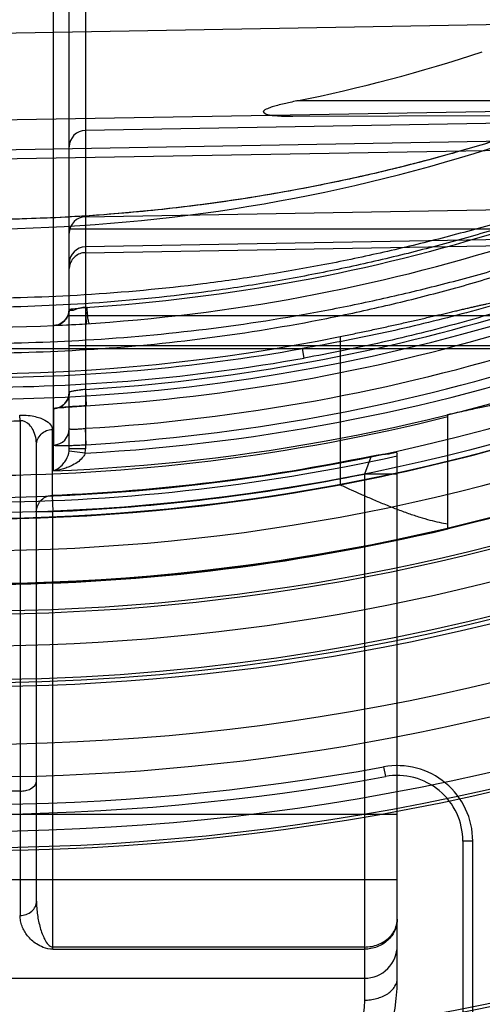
# Model space of a CAD drawing. Header units: millimetres. Extents: x 0 to 297, y 0 to 210.
# Tile 78 of 256: x 141.287 to 141.414, y 92.894 to 93.165. Entities that reach past the tile are written whole.
import ezdxf

# ---------------------------------------------------------------- set-up
doc = ezdxf.new("R2010")
doc.units = ezdxf.units.MM
doc.header["$LTSCALE"] = 16.335
doc.layers.get('0').update_dxf_attribs({"linetype": 'CONTINUOUS'})
for name, color, linetype in [('01_GLOBAL', 7, 'CONTINUOUS'), ('INTFCLR_1', 7, 'CONTINUOUS'), ('INTFCLR_144815', 7, 'CONTINUOUS')]:
    doc.layers.add(name, color=color, linetype=linetype)

msp = doc.modelspace()

# ---------------------------------------------------------------- linework, layer by layer
at = {"color": 7, "linetype": 'Continuous'}
msp.add_circle((142.5788034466, 92.2083412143), 3.42, dxfattribs=at)
at = {"color": 9, "linetype": 'Continuous'}
msp.add_arc((142.5788034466, 92.2083412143), 3.3761688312, 92.9674534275, 177.0325465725, dxfattribs=at)
at = {"layer": '01_GLOBAL', "color": 7, "linetype": 'Continuous'}
msp.add_circle((142.5788034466, 92.2083412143), 3.465, dxfattribs=at)
at = {"layer": 'INTFCLR_1', "color": 9, "linetype": 'Continuous'}
for p, q in [((141.3049732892, 93.2141688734), (141.3049732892, 93.04689632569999)), ((141.300551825, 93.04689632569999), (141.300551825, 93.20966955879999)), ((141.2962393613, 93.0408411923), (141.2962393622, 93.1827662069)), ((141.4979246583, 93.1646452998), (141.273551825, 93.1607288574)), ((141.273551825, 93.13699851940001), (141.5041320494, 93.141020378)), ((141.5140444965, 93.1423428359), (141.3629629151, 93.1423428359)), ((141.5045281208, 93.1377564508), (141.3049732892, 93.1342732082)), ((141.3618742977, 93.1381511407), (141.5072684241, 93.13865866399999)), ((141.5062536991, 93.1328049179), (141.273551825, 93.12874605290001)), ((141.273551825, 93.1263752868), (141.5103153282, 93.1303864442)), ((141.3049732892, 93.1105621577), (141.5105766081, 93.1141483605)), ((141.4206987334, 93.10719603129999), (141.300551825, 93.10719603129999)), ((141.5126472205, 93.10593201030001), (141.3049732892, 93.1023096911)), ((141.3049732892, 93.10069783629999), (141.5166176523, 93.1042834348)), ((141.300551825, 93.08350472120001), (141.4197476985, 93.08350472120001)), ((141.264551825, 93.07441714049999), (141.4500484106, 93.07441714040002)), ((141.300551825, 93.07525225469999), (141.4298201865, 93.07525225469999)), ((141.3649981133, 93.07178281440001), (141.3645680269, 93.07441714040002)), ((141.3049732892, 93.0631899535), (141.3051687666, 93.0587015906)), ((141.2962483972, 93.0578899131), (141.296244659, 93.0479027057)), ((141.287051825, 93.0545958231), (141.2869411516, 93.0561097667)), ((141.287051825, 93.0545958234), (141.2870518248, 92.91882741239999)), ((141.2958673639, 93.05221787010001), (141.2958673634, 93.0341405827)), ((141.3051632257, 93.0480160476), (141.3049732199, 93.0525052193)), ((141.291551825, 92.9227529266), (141.291551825, 93.0478833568)), ((141.3048944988, 93.0456865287), (141.3005124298, 93.0462700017)), ((141.3049732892, 93.04689632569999), (141.300551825, 93.04689632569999)), ((141.390551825, 92.9015928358), (141.390551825, 93.0456684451)), ((141.3833673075, 93.0449040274), (141.381551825, 93.03995380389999)), ((141.381551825, 93.03995380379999), (141.381551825, 92.8955928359)), ((141.390551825, 93.03995380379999), (141.381551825, 93.03995380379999)), ((141.2958673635, 93.0341405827), (141.296051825, 93.0296566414)), ((141.291551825, 93.0296566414), (141.296051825, 93.0296566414)), ((141.296051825, 92.9095695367), (141.296051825, 93.0296566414)), ((141.287051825, 92.9529408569), (141.273551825, 92.9529408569)), ((141.273551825, 92.9465928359), (141.390551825, 92.9465928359)), ((141.390551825, 92.9285928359), (141.273551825, 92.9285928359)), ((141.381551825, 92.9101604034), (141.296051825, 92.9101604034)), ((141.296051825, 92.9095695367), (141.381551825, 92.9095695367)), ((141.273551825, 92.9015928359), (141.381551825, 92.9015928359))]:
    msp.add_line(p, q, dxfattribs=at)
at = {"layer": 'INTFCLR_1', "color": 7, "linetype": 'Continuous'}
for p, q in [((141.300551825, 93.0852108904), (141.3054067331, 93.0857500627)), ((141.3049732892, 93.0856956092), (141.3051814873, 93.0812047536)), ((141.2961046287, 93.0807097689), (141.3051814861, 93.0812047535)), ((141.2961046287, 93.0807097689), (141.3051814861, 93.0812047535)), ((141.2974676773, 93.04104137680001), (141.2962393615, 93.0408411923))]:
    msp.add_line(p, q, dxfattribs=at)
at = {"layer": 'INTFCLR_1', "color": 6, "linetype": 'Continuous'}
for centre, radius, start, end in [((141.273551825, 93.5765928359), 0.5431065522, 270, 90.00000002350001), ((141.273551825, 93.5765928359), 0.5161422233, 270, 90.00000002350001), ((141.2749972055, 93.5769041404), 0.4433751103, 281.4434224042, 288.2548136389), ((141.2739012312, 93.5765969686), 0.5295041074, 273.3847160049, 287.2678979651), ((141.273551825, 93.5765928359), 0.5443766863, 270, 282.4111497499), ((141.2735518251, 93.5765928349), 0.5429110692, 272.3557200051, 281.669826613)]:
    msp.add_arc(centre, radius, start, end, dxfattribs=at)
at = {"layer": 'INTFCLR_1', "color": 9, "linetype": 'Continuous'}
for centre, radius, start, end in [((141.273551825, 93.5765928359), 0.4693968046, 269.9999999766, 303.1824438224), ((141.273551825, 93.5765928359), 0.4963968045, 269.9999999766, 298.0879374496), ((141.305051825, 93.1297738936), 0.0045, 91.00000022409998, 179.999999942), ((141.3050500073, 93.1060644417), 0.0044982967, 90.97720741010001, 179.9785806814), ((141.2736296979, 93.5765964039), 0.4919004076, 273.653326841, 287.396429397), ((141.3050500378, 93.09781194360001), 0.0044982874, 90.9775889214, 179.9781790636), ((141.296051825, 93.0852108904), 0.0045, 272.6216982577, 359.9999999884), ((141.2732867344, 93.5765964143), 0.514383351, 273.531716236, 286.5427789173), ((141.2732087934, 93.5765930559), 0.5188766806, 273.5313428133, 286.5425042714), ((141.274791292, 93.5764395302), 0.5099866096, 269.8607487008, 280.1390360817), ((141.2752615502, 93.57644071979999), 0.5315807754, 273.1956074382, 289.1963105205), ((141.2739863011, 93.57656110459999), 0.5249714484, 273.3839117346, 287.2680685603), ((141.2747491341, 93.5764534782), 0.5126766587, 269.8661908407, 280.1388879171), ((141.2751967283, 93.5764390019), 0.5360110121, 272.2498865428, 289.1963144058), ((141.2735531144, 93.4528081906), 0.3984410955, 269.9998145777, 271.9414844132), ((141.2960536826, 93.05239688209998), 0.0044981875, 272.4332740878, 359.9796995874), ((141.2955534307, 93.0468963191), 0.0049983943, 352.8016912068, 7.60508e-05), ((141.2956398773, 93.0468967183), 0.0093334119, 352.5499207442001, 359.9975900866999), ((141.273551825, 93.5765928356), 0.5488765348, 269.9999999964, 282.3077587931), ((141.273551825, 93.5765928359), 0.5473988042, 272.355720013, 281.3789241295), ((141.381551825, 92.9105928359), 0.009000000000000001, 269.9999999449, 360), ((141.336551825, 92.9015928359), 0.05400000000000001, 270.0000000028, 360)]:
    msp.add_arc(centre, radius, start, end, dxfattribs=at)
at = {"layer": 'INTFCLR_1', "color": 7, "linetype": 'Continuous'}
for centre, radius, start, end in [((141.2890196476, 93.2108120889), 0.1261295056, 275.2459507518, 277.26658991), ((141.2727326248, 93.5923069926), 0.5121320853, 272.6328363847, 273.7307829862), ((141.2960537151, 93.0623839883), 0.0044981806, 272.480485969, 359.9789248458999)]:
    msp.add_arc(centre, radius, start, end, dxfattribs=at)
at = {"layer": 'INTFCLR_1', "color": 9, "linetype": 'Continuous'}
for points, knots in [([(141.4979246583, 93.1646452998), (141.4975839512, 93.1644666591), (141.4968323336, 93.164073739), (141.4955367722, 93.1634009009), (141.4939209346, 93.16256872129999), (141.4919580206, 93.1615684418), (141.4888156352, 93.15998704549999), (141.4853748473, 93.158293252), (141.4816812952, 93.15651820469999), (141.4776137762, 93.15459771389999), (141.4733915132, 93.15265999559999), (141.46903869, 93.15072082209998), (141.4645094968, 93.1487446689), (141.4563523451, 93.1452992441), (141.4443839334, 93.14057882), (141.4321227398, 93.1361974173), (141.4220853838, 93.13288760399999), (141.4118819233, 93.1297100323), (141.3989800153, 93.12604335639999), (141.3833327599, 93.1221554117), (141.3623411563, 93.11767640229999), (141.3359251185, 93.11339856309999), (141.3045305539, 93.1104119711), (141.2837085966, 93.10976580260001), (141.2735518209, 93.10976640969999)], [0, 0, 0, 0, 0.0049484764, 0.0109096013, 0.0187784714, 0.0283278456, 0.0392482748, 0.0640294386, 0.0776580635, 0.09196065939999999, 0.1218892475, 0.1374137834, 0.1532564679, 0.1854526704, 0.2513126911, 0.3187201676, 0.3529062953, 0.3872583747, 0.456181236, 0.5254040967, 0.5946131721, 0.7322373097, 0.8693511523, 1, 1, 1, 1]), ([(141.5053531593, 93.14133662), (141.5053261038, 93.1414414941), (141.5047232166, 93.14124457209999), (141.5040628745, 93.1410457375), (141.5026381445, 93.14044680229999), (141.5012968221, 93.1398655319), (141.4999942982, 93.13928446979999), (141.4984799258, 93.13860250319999), (141.4954752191, 93.1372348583), (141.4908007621, 93.1350974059), (141.4858384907, 93.1328593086), (141.4815838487, 93.1309733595), (141.4770714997, 93.12900021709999), (141.4724512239, 93.12702594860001), (141.4677360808, 93.12506315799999), (141.4604375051, 93.1220809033), (141.449262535, 93.117736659), (141.4340337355, 93.11232653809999), (141.4210574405, 93.1081625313), (141.4105126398, 93.1050537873), (141.3998645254, 93.10209985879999), (141.3891338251, 93.09940231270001), (141.3783290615, 93.0969671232), (141.3674828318, 93.09470994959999), (141.3538876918, 93.09223103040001), (141.3321126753, 93.08900317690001), (141.3053368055, 93.0863874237), (141.2839580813, 93.0856952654), (141.2735518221, 93.08568838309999)], [0, 0, 0, 0, 0.0013514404, 0.0051117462, 0.0111694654, 0.0192133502, 0.0238581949, 0.028879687, 0.0399624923, 0.0650326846, 0.09302694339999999, 0.1078824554, 0.1231033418, 0.1544783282, 0.1705742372, 0.186831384, 0.2528572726, 0.3201560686, 0.3884586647, 0.4228741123, 0.4573253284, 0.52633651, 0.5609061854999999, 0.5955214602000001, 0.6645675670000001, 0.733304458, 0.8701529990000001, 1, 1, 1, 1]), ([(141.5040237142, 93.1410601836), (141.5035395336, 93.14105165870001), (141.5021423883, 93.1404032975), (141.5000610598, 93.1396288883), (141.4976312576, 93.138563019), (141.494306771, 93.1371245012), (141.4896562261, 93.1350864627), (141.484721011, 93.1329597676), (141.4804895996, 93.1311662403), (141.4760013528, 93.1292899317), (141.4714061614, 93.12741275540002), (141.4667171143, 93.1255468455), (141.4594561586, 93.1227108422), (141.4483388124, 93.11858035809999), (141.4331933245, 93.11343932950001), (141.4202907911, 93.10948431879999), (141.4098058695, 93.1065320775), (141.3992144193, 93.1037262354), (141.3885428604, 93.1011650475), (141.3777992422, 93.0988536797), (141.3670112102, 93.0967109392), (141.3534895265, 93.0943583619), (141.3318311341, 93.09129565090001), (141.3051875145, 93.088813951), (141.2839161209, 93.0881577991), (141.2735518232, 93.0881514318)], [0, 0, 0, 0, 0.006095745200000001, 0.0187161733, 0.0283459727, 0.039384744, 0.0643536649, 0.09223808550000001, 0.1070379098, 0.1222039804, 0.1534738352, 0.1695201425, 0.1857302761, 0.2515978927, 0.31878918, 0.3870365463, 0.4214437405, 0.4558992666, 0.5249549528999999, 0.5595635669, 0.5942281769, 0.6634010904, 0.7322967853, 0.8695355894, 1, 1, 1, 1]), ([(141.4413394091, 93.1395364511), (141.438034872, 93.1383058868), (141.4330328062, 93.1365309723), (141.42630253, 93.13427853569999), (141.4160662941, 93.13094447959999), (141.4039755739, 93.1273840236), (141.3899957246, 93.1238039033), (141.3759242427, 93.1204910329), (141.3582333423, 93.11698457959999), (141.3369017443, 93.11371972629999), (141.3155021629, 93.1114078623), (141.2943774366, 93.11005621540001), (141.2803821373, 93.1097725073), (141.2735518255, 93.1097664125)], [0, 0, 0, 0, 0.0617613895, 0.09294716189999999, 0.1243056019, 0.2503181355, 0.3136033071, 0.3770490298, 0.5034991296, 0.6293644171, 0.7549040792, 0.8803678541, 1, 1, 1, 1]), ([(141.2735518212, 93.0731472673), (141.2841427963, 93.0731402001), (141.3058222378, 93.07381028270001), (141.3384394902, 93.07693845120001), (141.3657997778, 93.0814149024), (141.3874863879, 93.08609716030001), (141.4009698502, 93.08949176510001), (141.4117015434, 93.09249001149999), (141.4223540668, 93.09566615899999), (141.4354751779, 93.0999532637), (141.4508885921, 93.10559386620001), (141.4621994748, 93.11019381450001), (141.4695860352, 93.1133969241), (141.4743608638, 93.1155198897), (141.480138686, 93.11818447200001), (141.4857496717, 93.1209008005), (141.4900495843, 93.1230616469), (141.4940026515, 93.1250988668), (141.4976969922, 93.12707434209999), (141.5010731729, 93.12896244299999), (141.5031913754, 93.1301896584), (141.504743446, 93.1311227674), (141.5057605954, 93.1317735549), (141.5065122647, 93.1322547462), (141.5069707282, 93.13265395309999), (141.5074982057, 93.13298753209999), (141.5074653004, 93.13311612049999)], [0, 0, 0, 0, 0.1300529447, 0.2661331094, 0.4020882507, 0.4702130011, 0.538530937, 0.5727884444, 0.6070345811, 0.6750243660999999, 0.7422549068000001, 0.8085418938, 0.8249270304, 0.8411191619, 0.8727082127, 0.9030530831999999, 0.9176638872, 0.9318010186, 0.9576603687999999, 0.9691085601, 0.9792872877, 0.9877519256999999, 0.9912650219, 0.9942421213, 0.9983701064, 1, 1, 1, 1]), ([(141.2735518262, 93.0758168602), (141.2841012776, 93.0758092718), (141.3056746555, 93.0764430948), (141.3381264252, 93.07940847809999), (141.3653422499, 93.08365435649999), (141.386917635, 93.0880994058), (141.4003306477, 93.0913228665), (141.4110066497, 93.0941709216), (141.4215996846, 93.09718728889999), (141.4346470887, 93.10125943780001), (141.44997719, 93.10662014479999), (141.4612313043, 93.11099495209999), (141.468581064, 93.11404219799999), (141.4733294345, 93.1160608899), (141.4790751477, 93.1185948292), (141.4846565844, 93.121179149), (141.4889338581, 93.1232352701), (141.492864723, 93.1251732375), (141.4965387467, 93.127052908), (141.4998971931, 93.1288501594), (141.5020034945, 93.130018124), (141.5035474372, 93.1309064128), (141.5045586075, 93.13152608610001), (141.505306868, 93.131983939), (141.5057568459, 93.13236319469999), (141.5062871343, 93.132680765), (141.5062536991, 93.1328049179)], [0, 0, 0, 0, 0.1306792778, 0.2671603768, 0.403412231, 0.4716300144, 0.5399961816, 0.574258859, 0.6084964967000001, 0.6764259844, 0.7435346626, 0.8096342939, 0.8259619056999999, 0.8420925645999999, 0.8735478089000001, 0.9037455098, 0.9182782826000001, 0.9323349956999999, 0.9580326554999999, 0.9694016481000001, 0.9795043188, 0.9878994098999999, 0.9913807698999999, 0.9943285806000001, 0.998407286, 1, 1, 1, 1]), ([(141.5103153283, 93.1303864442), (141.510317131, 93.12984675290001), (141.5096385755, 93.1285573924), (141.5079897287, 93.126775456), (141.5055342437, 93.1246890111), (141.5024513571, 93.12244747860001), (141.4989053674, 93.120121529), (141.4936312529, 93.11693818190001), (141.4880099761, 93.1138658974), (141.482121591, 93.1108768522), (141.4759145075, 93.1078778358), (141.4679187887, 93.10426373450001), (141.4580899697, 93.1001869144), (141.4447235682, 93.0950676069), (141.4277195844, 93.08931459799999), (141.4069746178, 93.08337699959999), (141.3859125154, 93.078360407), (141.3717075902, 93.0756489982), (141.3645680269, 93.07441714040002)], [0, 0, 0, 0, 0.0102308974, 0.025819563, 0.0465372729, 0.07094893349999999, 0.09813150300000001, 0.1268757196, 0.1877218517, 0.2195079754, 0.2520561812, 0.3183951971, 0.3858144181, 0.4537427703, 0.5897004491, 0.725948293, 0.8626566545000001, 1, 1, 1, 1]), ([(141.5115099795, 93.1306796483), (141.5115099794, 93.13011496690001), (141.5108402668, 93.1287685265), (141.5091773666, 93.1268869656), (141.506709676, 93.1246916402), (141.5036088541, 93.1223327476), (141.5000426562, 93.1198881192), (141.4947440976, 93.1165404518), (141.4890921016, 93.11330943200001), (141.483169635, 93.1101658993), (141.4769325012, 93.10701081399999), (141.4688950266, 93.1032136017), (141.4590154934, 93.0989207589), (141.4455822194, 93.09353926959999), (141.4284939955, 93.08748260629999), (141.407637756, 93.0812292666), (141.3864627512, 93.0759483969), (141.3721802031, 93.0730671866), (141.3649981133, 93.07178281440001)], [0, 0, 0, 0, 0.0105762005, 0.0264755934, 0.0474618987, 0.0721050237, 0.09948727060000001, 0.1283920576, 0.1894824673, 0.2213568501, 0.2539711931, 0.3203882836, 0.3878155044, 0.4556932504, 0.5913945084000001, 0.7272133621, 0.8633490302, 1, 1, 1, 1]), ([(141.3049732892, 93.10069783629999), (141.304458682, 93.1006891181), (141.3034274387, 93.1004982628), (141.3020738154, 93.09971951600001), (141.3009040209, 93.0983580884), (141.300551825, 93.09707780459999), (141.300551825, 93.09633087)], [0, 0, 0, 0, 0.2258174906, 0.4501580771, 0.672280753, 1, 1, 1, 1]), ([(141.2869411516, 93.0561097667), (141.2873384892, 93.0561232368), (141.2884727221, 93.0561240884), (141.2902030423, 93.05596502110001), (141.292001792, 93.05554868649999), (141.2941024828, 93.0547858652), (141.2958673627, 93.0534384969), (141.2958673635, 93.05221787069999)], [0, 0, 0, 0, 0.1155395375, 0.3292174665, 0.5049943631, 0.6452648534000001, 1, 1, 1, 1]), ([(141.2915518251, 93.04788335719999), (141.2915518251, 93.0486002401), (141.2914062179, 93.05004893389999), (141.2907471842, 93.05196741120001), (141.2895409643, 93.0538439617), (141.2879955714, 93.054661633), (141.287051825, 93.0545958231)], [0, 0, 0, 0, 0.2431938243, 0.4901265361, 0.6790680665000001, 1, 1, 1, 1]), ([(141.2915518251, 93.04788335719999), (141.2915518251, 93.04841309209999), (141.291767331, 93.04953014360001), (141.2927284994, 93.0509763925), (141.2941863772, 93.051948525), (141.2953199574, 93.0521962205), (141.2958673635, 93.05221787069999)], [0, 0, 0, 0, 0.2366232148, 0.4941212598, 0.7552921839, 1, 1, 1, 1]), ([(141.300551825, 93.0523952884), (141.3005518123, 93.05234545), (141.3008033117, 93.05230333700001), (141.3013600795, 93.0522478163), (141.3024433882, 93.05228266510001), (141.3037192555, 93.05237021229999), (141.3045445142, 93.0524544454), (141.3049732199, 93.0525052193)], [0, 0, 0, 0, 0.03358947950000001, 0.12139917, 0.4448118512, 0.7090467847, 1, 1, 1, 1]), ([(141.2962393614, 93.04084119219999), (141.2967209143, 93.0410243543), (141.2976851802, 93.0415592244), (141.2988407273, 93.04263088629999), (141.299935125, 93.044169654), (141.300407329, 93.0454386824), (141.3005124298, 93.0462700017)], [0, 0, 0, 0, 0.2147932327, 0.4539785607, 0.6506607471, 1, 1, 1, 1]), ([(141.296244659, 93.0479027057), (141.2962446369, 93.04784261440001), (141.2965921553, 93.04784997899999), (141.2969829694, 93.047776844), (141.2978561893, 93.04778181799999), (141.2989227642, 93.0477744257), (141.3002659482, 93.0478023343), (141.301785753, 93.04784910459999), (141.3034420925, 93.0479210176), (141.3045819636, 93.0479816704), (141.3051632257, 93.0480160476)], [0, 0, 0, 0, 0.0201749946, 0.0770704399, 0.1687722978, 0.2929861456, 0.443710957, 0.6166916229, 0.8045065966, 1, 1, 1, 1]), ([(141.291551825, 93.0296566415), (141.291551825, 93.0301541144), (141.2917337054, 93.0312381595), (141.29256413, 93.03265208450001), (141.2939811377, 93.0337806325), (141.2951888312, 93.03411282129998), (141.2958673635, 93.0341405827)], [0, 0, 0, 0, 0.2184885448, 0.4726637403, 0.7017414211, 1, 1, 1, 1]), ([(141.287051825, 92.9529408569), (141.2875679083, 92.9529408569), (141.288573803, 92.95305655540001), (141.2903378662, 92.9536153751), (141.291551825, 92.9548381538), (141.291551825, 92.9557292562)], [0, 0, 0, 0, 0.2735899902, 0.5276020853, 1, 1, 1, 1]), ([(141.2870518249, 92.91882741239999), (141.2876115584, 92.91882741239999), (141.2887661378, 92.9190152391), (141.2902853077, 92.9198671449), (141.2913158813, 92.921199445), (141.291551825, 92.9222598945), (141.291551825, 92.9227529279)], [0, 0, 0, 0, 0.2551034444, 0.5222157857, 0.7752956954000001, 1, 1, 1, 1]), ([(141.291551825, 92.9227529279), (141.291551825, 92.92212539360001), (141.2915996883, 92.92087800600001), (141.2917985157, 92.919029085), (141.2921146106, 92.91721873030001), (141.2925390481, 92.9154758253), (141.2930898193, 92.9137871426), (141.2939118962, 92.9118933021), (141.2950279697, 92.9101604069), (141.2960518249, 92.9101604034)], [0, 0, 0, 0, 0.135456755, 0.2691452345, 0.4012346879, 0.5314616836, 0.6574988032, 0.77899521, 1, 1, 1, 1]), ([(141.296051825, 92.9095695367), (141.295142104, 92.90956781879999), (141.2935412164, 92.9098904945), (141.291604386, 92.9108971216), (141.2901818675, 92.9120078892), (141.289065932, 92.9132047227), (141.2881924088, 92.9144908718), (141.2875496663, 92.9158620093), (141.2871418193, 92.9173151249), (141.2870576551, 92.9183203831), (141.2870518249, 92.91882741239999)], [0, 0, 0, 0, 0.1926898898, 0.3367245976, 0.4596332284, 0.5731735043, 0.6820118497, 0.7876036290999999, 0.8925981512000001, 1, 1, 1, 1]), ([(141.390551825, 92.91781852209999), (141.390551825, 92.9162182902), (141.3897959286, 92.9139922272), (141.3879682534, 92.91195965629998), (141.3865966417, 92.9109223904), (141.3845047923, 92.909892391), (141.3827269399, 92.9095695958), (141.3815518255, 92.9095695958)], [0, 0, 0, 0, 0.3570122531, 0.4818886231, 0.6084067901, 0.7378316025, 1, 1, 1, 1]), ([(141.381551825, 92.9101604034), (141.3821918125, 92.9101604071), (141.3834664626, 92.9102767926), (141.3852956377, 92.9107938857), (141.3869578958, 92.9116303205), (141.3883794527, 92.91275005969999), (141.3894935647, 92.91410459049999), (141.3903267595, 92.9157928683), (141.390551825, 92.9170913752), (141.390551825, 92.917818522)], [0, 0, 0, 0, 0.1469100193, 0.2918792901, 0.4339298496, 0.5713149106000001, 0.7043475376, 0.8330824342, 1, 1, 1, 1]), ([(141.381551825, 92.8955928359), (141.3820987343, 92.8955928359), (141.3832153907, 92.89566048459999), (141.3848746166, 92.8959750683), (141.3864732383, 92.8965203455), (141.3879082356, 92.89728495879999), (141.389086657, 92.8982374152), (141.3901688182, 92.89959066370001), (141.390551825, 92.9008271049), (141.390551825, 92.9015928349)], [0, 0, 0, 0, 0.1383538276, 0.2821848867, 0.4259982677, 0.5639996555, 0.6915216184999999, 0.8062902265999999, 1, 1, 1, 1]), ([(141.381551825, 92.8955928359), (141.3815531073, 92.894687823), (141.3814198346, 92.8927605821), (141.3808996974, 92.89032788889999), (141.3802212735, 92.88829001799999), (141.3793212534, 92.8861458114), (141.3784486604, 92.88459633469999), (141.377795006, 92.88359283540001)], [0, 0, 0, 0, 0.2130147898, 0.45309219, 0.5833361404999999, 0.7181157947, 1, 1, 1, 1])]:
    msp.add_open_spline(points, degree=3, knots=knots, dxfattribs=at)
at = {"layer": 'INTFCLR_1', "color": 6, "linetype": 'Continuous'}
for points, knots in [([(141.3629629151, 93.1423428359), (141.3623456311, 93.14221791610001), (141.3612004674, 93.14197864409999), (141.3594429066, 93.1415806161), (141.357830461, 93.14117777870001), (141.3562335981, 93.1407159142), (141.3550523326, 93.1402932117), (141.3531245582, 93.1394439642), (141.355173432, 93.13843410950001), (141.3564961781, 93.1383880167), (141.3580121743, 93.13823001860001), (141.3597774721, 93.13816583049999), (141.3610650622, 93.1381483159), (141.3618742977, 93.1381511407)], [0, 0, 0, 0, 0.104548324, 0.1943844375, 0.2983521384, 0.3834176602, 0.460904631, 0.5365502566, 0.6208166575, 0.7044791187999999, 0.7870416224, 0.8656635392, 1, 1, 1, 1]), ([(141.3049732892, 93.0856956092), (141.3044706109, 93.0856309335), (141.3032516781, 93.08572324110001), (141.300551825, 93.08423498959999), (141.300551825, 93.0852108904)], [0, 0, 0, 0, 0.3418183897, 1, 1, 1, 1]), ([(141.3833673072, 93.0449040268), (141.3840065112, 93.0450006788), (141.3851410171, 93.0451574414), (141.3871122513, 93.04550281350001), (141.3884443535, 93.0453916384), (141.3905516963, 93.0461870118), (141.3905518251, 93.0456684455)], [0, 0, 0, 0, 0.2679661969, 0.485126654, 0.7850507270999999, 1, 1, 1, 1])]:
    msp.add_open_spline(points, degree=3, knots=knots, dxfattribs=at)
at = {"layer": 'INTFCLR_1', "color": 7, "linetype": 'Continuous'}
for points, knots in [([(141.300551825, 93.0852108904), (141.3005514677, 93.084375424), (141.3001024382, 93.0829118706), (141.2984997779, 93.0812439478), (141.2970507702, 93.0807518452), (141.2962152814, 93.08071366)], [0, 0, 0, 0, 0.3680915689, 0.6315143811, 1, 1, 1, 1]), ([(141.3060562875, 93.0812598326), (141.3060081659, 93.0812568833), (141.3059279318, 93.081487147), (141.3058396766, 93.08181822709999), (141.3057270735, 93.08249067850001), (141.3056096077, 93.0833957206), (141.3054972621, 93.0845161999), (141.3054341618, 93.08533679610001), (141.3054067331, 93.0857500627)], [0, 0, 0, 0, 0.0316968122, 0.1182537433, 0.2635564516, 0.4580123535, 0.7277009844, 1, 1, 1, 1]), ([(141.3005307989, 93.0623471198), (141.3005273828, 93.0615142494), (141.3000930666, 93.0600515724), (141.2984884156, 93.0583866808), (141.2970416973, 93.0578943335), (141.2962060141, 93.05785480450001)], [0, 0, 0, 0, 0.3674782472, 0.6308714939, 1, 1, 1, 1]), ([(141.3049732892, 93.0631899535), (141.3046845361, 93.0631538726), (141.3038869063, 93.06305228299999), (141.3024070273, 93.0628503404), (141.3017289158, 93.0627079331), (141.3003698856, 93.0624616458), (141.3005307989, 93.0623471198)], [0, 0, 0, 0, 0.1922347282, 0.5468783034, 0.8695256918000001, 1, 1, 1, 1]), ([(141.3049732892, 93.0631899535), (141.304510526, 93.0631321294), (141.3035876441, 93.0630098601), (141.3020989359, 93.06281035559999), (141.3010923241, 93.0625759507), (141.300551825, 93.06238233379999)], [0, 0, 0, 0, 0.3108167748, 0.6206582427, 1, 1, 1, 1]), ([(141.2962060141, 93.05785480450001), (141.2958542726, 93.05797726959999), (141.2987859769, 93.0582168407), (141.2995842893, 93.05832300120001), (141.3018239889, 93.05848229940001), (141.3034330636, 93.05859241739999), (141.3045863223, 93.05866564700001), (141.3051687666, 93.0587015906)], [0, 0, 0, 0, 0.1239702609, 0.4479389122, 0.6189621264, 0.8057646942, 1, 1, 1, 1]), ([(141.305168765, 93.0587015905), (141.304323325, 93.058649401), (141.3027047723, 93.058546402), (141.3004495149, 93.058380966), (141.2983140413, 93.0582233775), (141.2969612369, 93.0580386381), (141.2962483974, 93.0578899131)], [0, 0, 0, 0, 0.2835424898, 0.5428589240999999, 0.7570536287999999, 1, 1, 1, 1]), ([(141.3048944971, 93.04568652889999), (141.3047871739, 93.0453444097), (141.3043214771, 93.0444817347), (141.3031351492, 93.0433491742), (141.3016671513, 93.0424551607), (141.3002340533, 93.0418205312), (141.2985019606, 93.0412353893), (141.2971485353, 93.0409565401), (141.2962393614, 93.04084119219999)], [0, 0, 0, 0, 0.104118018, 0.2794476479, 0.4695993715, 0.6009388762, 0.7338779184, 1, 1, 1, 1])]:
    msp.add_open_spline(points, degree=3, knots=knots, dxfattribs=at)
at = {"layer": 'INTFCLR_144815', "color": 9, "linetype": 'Continuous'}
for p, q in [((141.3748484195, 93.0776869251), (141.3748484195, 93.0370189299)), ((141.386814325, 92.9596026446), (141.387301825, 92.9569470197)), ((141.408551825, 92.9392428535), (141.408551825, 92.87161412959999)), ((141.411251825, 92.9392428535), (141.408551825, 92.9392428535)), ((141.411251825, 92.8729173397), (141.411251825, 92.9392428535))]:
    msp.add_line(p, q, dxfattribs=at)
at = {"layer": 'INTFCLR_144815', "color": 6, "linetype": 'Continuous'}
msp.add_line((141.4044191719, 93.024902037), (141.4044191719, 93.0563101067), dxfattribs=at)
for radius in [0.5743020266, 0.5472855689]:
    msp.add_circle((141.273551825, 93.5765928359), radius, dxfattribs=at)
for radius, start, end in [(0.7917112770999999, 313.9937911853, 154.5150993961), (0.7647112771, 312.9543589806, 154.5144414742), (0.5949342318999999, 45.0000000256, 314.9999999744), (0.5938695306, 44.999999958, 315.000000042), (0.5930090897, 44.99999997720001, 315.0000000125), (0.5750735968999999, 47.86578076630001, 312.1342192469), (0.5668530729, 45.72777364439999, 314.2722263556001), (0.5488570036, 45.6663486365, 314.3336513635), (0.54882, 45.741955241, 314.258044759), (0.7647112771, 205.4855585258, 293.0456409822), (0.7917112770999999, 205.4849006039, 292.0062088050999), (0.6399428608, 259.4836750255, 310.0313711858), (0.5090855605, 258.5228250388, 281.4771749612), (0.5370448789, 255.8961331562, 284.1038668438), (0.5489999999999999, 280.6326298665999, 288.4538817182), (0.6975, 259.2774523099, 303.8556636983), (0.6965571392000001, 259.4503932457, 303.9200871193)]:
    msp.add_arc((141.273551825, 93.5765928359), radius, start, end, dxfattribs=at)
at = {"layer": 'INTFCLR_144815', "color": 9, "linetype": 'Continuous'}
for centre, radius, start, end in [((141.273551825, 93.5765928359), 0.6197635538, 52.2436298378, 307.7563701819), ((141.273551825, 93.5765928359), 0.5837869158, 52.5411294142, 307.4588705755), ((141.273551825, 93.5765928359), 0.5666595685, 45.7280221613, 314.2719778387), ((141.273551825, 93.5765928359), 0.5576609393, 45.73034182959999, 314.2696581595), ((141.273551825, 93.5765928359), 0.7495956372, 203.8266800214, 313.0809380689), ((141.273551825, 93.5765928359), 0.7585963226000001, 203.8278898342, 312.5732768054), ((141.273551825, 93.5765928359), 0.7855942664, 203.8266800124, 319.1799903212), ((141.273551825, 93.5765928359), 0.6107702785, 258.4596803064, 309.0091107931), ((141.273551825, 93.5765928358), 0.6346544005, 259.4138369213, 309.1798196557), ((141.273551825, 93.5765928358), 0.6391516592, 259.4138369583, 309.1798197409), ((141.273551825, 93.5765928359), 0.5490000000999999, 259.3673701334, 280.6326298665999), ((141.273551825, 93.5765928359), 0.5670000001, 256.6554351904, 283.3445647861), ((141.273551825, 93.5765928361), 0.6273000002, 259.5978789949, 280.4021210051), ((141.390551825, 92.9392428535), 0.0207, 359.9999998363, 100.4021210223), ((141.273551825, 93.5765928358), 0.6299999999, 259.5978789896, 280.4021210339), ((141.390551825, 92.9392428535), 0.018, 3.01e-08, 100.4021209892)]:
    msp.add_arc(centre, radius, start, end, dxfattribs=at)
at = {"layer": 'INTFCLR_144815', "color": 6, "linetype": 'Continuous'}
for points, knots in [([(141.3748484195, 93.0776869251), (141.3754914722, 93.0778174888), (141.3767767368, 93.0780800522), (141.3787016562, 93.07847809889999), (141.3806203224, 93.0788796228), (141.3825290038, 93.0792837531), (141.3844239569, 93.0796895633), (141.3863014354, 93.0800960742), (141.3881577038, 93.0805022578), (141.3899890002, 93.08090703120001), (141.3917915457, 93.0813092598), (141.3935616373, 93.0817077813), (141.3952957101, 93.0821014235), (141.3969903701, 93.08248901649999), (141.3986423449, 93.0828693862), (141.400248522, 93.0832413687), (141.4018059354, 93.0836038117), (141.4033117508, 93.08395557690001), (141.404763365, 93.08429556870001), (141.4061582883, 93.0846227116), (141.4074942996, 93.08493599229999), (141.4087692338, 93.0852344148), (141.409981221, 93.0855170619), (141.4111284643, 93.0857830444), (141.4122094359, 93.0860315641), (141.4132226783, 93.08626182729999), (141.4141670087, 93.08647324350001), (141.4150411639, 93.08666485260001), (141.4158445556, 93.086837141), (141.416769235, 93.08702578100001), (141.4177474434, 93.0872284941), (141.4187907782, 93.0873577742), (141.4194786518, 93.08753004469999), (141.4197867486, 93.0874078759)], [0, 0, 0, 0, 0.0427947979, 0.0855544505, 0.1281966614, 0.1706383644, 0.2127958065, 0.2545851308, 0.2959223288, 0.3367235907, 0.3769025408, 0.4163732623, 0.4550563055, 0.4928738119, 0.5297506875, 0.5656150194, 0.6003991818, 0.6340374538, 0.6664664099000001, 0.6976336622, 0.7274809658, 0.7559628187, 0.7830306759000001, 0.8086462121, 0.8327691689, 0.8553691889, 0.8764140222, 0.8958795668, 0.9137405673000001, 0.9299790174, 0.9575169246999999, 0.9783842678, 1, 1, 1, 1]), ([(141.4044191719, 93.0563101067), (141.4053039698, 93.0565048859), (141.4070016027, 93.0568790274), (141.4094335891, 93.0574129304), (141.4116331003, 93.05789054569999), (141.4135864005, 93.0583052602), (141.4152834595, 93.058655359), (141.4167132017, 93.0589270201), (141.4178783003, 93.05914425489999), (141.4188547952, 93.0592488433), (141.4194991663, 93.0593909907), (141.4197867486, 93.0592731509)], [0, 0, 0, 0, 0.1734439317, 0.332797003, 0.4766803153, 0.6043147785, 0.7151433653, 0.8082048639, 0.8834858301, 0.9405017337, 1, 1, 1, 1]), ([(141.3748484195, 93.0370189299), (141.3758490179, 93.0365628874), (141.3777482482, 93.03570149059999), (141.3806420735, 93.0344106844), (141.3836537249, 93.0330963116), (141.3869085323, 93.03172818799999), (141.3902669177, 93.03038768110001), (141.3935375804, 93.0291748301), (141.3966011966, 93.0281521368), (141.3994226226, 93.0273315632), (141.4019910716, 93.0267183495), (141.4036352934, 93.02642998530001), (141.4044191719, 93.02632388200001)], [0, 0, 0, 0, 0.1045982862, 0.1983703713, 0.3014069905, 0.4171606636, 0.5341986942, 0.6453462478, 0.7489281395, 0.8413582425, 0.9247560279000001, 1, 1, 1, 1])]:
    msp.add_open_spline(points, degree=3, knots=knots, dxfattribs=at)

doc.saveas('drawing.dxf')
